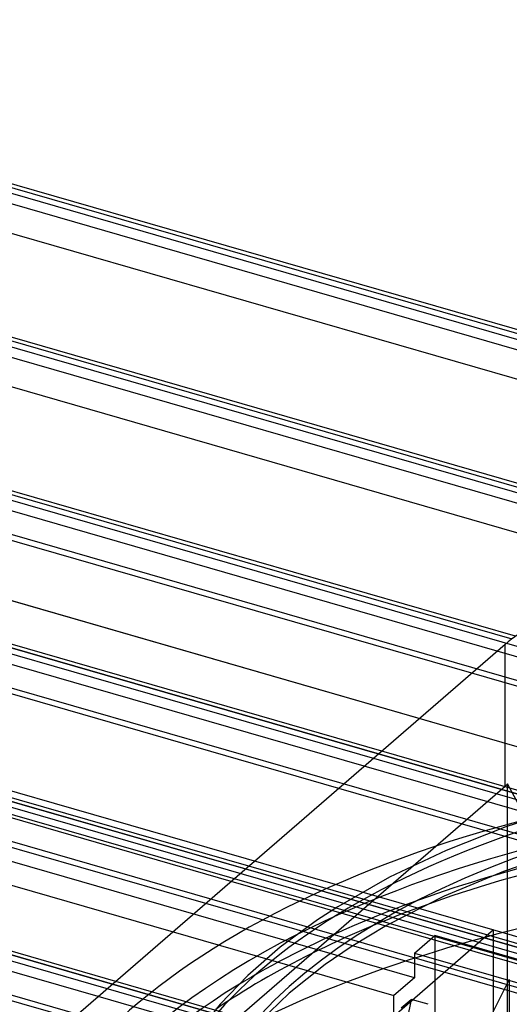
# Model space of a CAD drawing. Header units: millimetres. Extents: x -90 to 88, y -53 to 62.
# Tile 44 of 74: x -27 to -15, y 38 to 62. Entities that reach past the tile are written whole.
import ezdxf

# ---------------------------------------------------------------- set-up
doc = ezdxf.new("R2010")
doc.units = ezdxf.units.MM
doc.layers.add('MAIN-1', color=7, linetype='Continuous')
doc.layers.add('MAIN-2', color=7, linetype='Continuous')

msp = doc.modelspace()

# ---------------------------------------------------------------- linework, layer by layer
at = {"layer": 'MAIN-1'}
for p, q in [((87.038, 24.614), (-41.261, 61.65)), ((-40.903, 61.46), (86.403, 24.71)), ((86.053, 24.407), (-41.253, 61.157)), ((86.949, 23.426), (-42.649, 60.838)), ((-11.649, 49.35), (-44.511, 58.836)), ((-44.153, 58.645), (-11.768, 49.296)), ((-12.224, 49.024), (-44.503, 58.342)), ((-12.791, 48.466), (-45.899, 58.023)), ((-15.041, 46.576), (-47.761, 56.021)), ((-47.403, 55.831), (-15.127, 46.513)), ((-15.485, 46.213), (-47.753, 55.527)), ((-16.11, 45.671), (-49.149, 55.209)), ((-18.31, 43.767), (-51.011, 53.207)), ((-50.653, 53.016), (-18.385, 43.701)), ((-18.735, 43.398), (-51.003, 52.713)), ((-19.36, 42.857), (-52.399, 52.394)), ((-21.56, 40.952), (-54.261, 50.392)), ((-53.903, 50.201), (-21.635, 40.887)), ((-21.985, 40.583), (-54.253, 49.898)), ((-22.61, 40.042), (-55.649, 49.58)), ((-24.81, 38.138), (-57.511, 47.578)), ((-57.153, 47.387), (-24.885, 38.072)), ((-30.828, 47.293), (74.828, 16.793)), ((-25.235, 37.769), (-57.503, 47.084)), ((-25.86, 37.228), (-58.899, 46.765)), ((-15.294, 46.379), (-35.294, 29.058)), ((-13.743, 42.416), (-15.275, 41.915)), ((-15.275, 41.915), (-16.737, 41.339)), ((-16.737, 41.339), (-18.121, 40.684)), ((-13.682, 41.388), (-15.338, 40.827)), ((-18.121, 40.684), (-19.385, 39.964)), ((-15.338, 40.827), (-16.787, 40.222)), ((-16.787, 40.222), (-18.192, 39.505)), ((-19.385, 39.964), (-19.88, 39.642)), ((-19.88, 39.642), (-20.789, 38.974)), ((-18.192, 39.505), (-19.06, 38.986)), ((-20.789, 38.974), (-21.582, 38.285)), ((-19.06, 38.986), (-19.688, 38.553)), ((-19.688, 38.553), (-20.571, 37.854)), ((-21.582, 38.285), (-22.258, 37.581)), ((-20.571, 37.854), (-21.283, 37.166)), ((-22.258, 37.581), (-22.708, 37.022))]:
    msp.add_line(p, q, dxfattribs=at)
for centre, major_axis, start_param, end_param in [((-10.964, 45.129), (5, 0), 2.147128, 2.617994), ((-3.259, 33.194), (19.814, 0), 1.895539, 3.141584), ((-3.643, 31.468), (-24, 0), -1.096823, 0.132113), ((-3.643, 30.602), (-23.5, 0), -1.323485, -1.032954), ((-3.643, 30.602), (-23.203, 0), -1.322552, -0.942825), ((-3.643, 31.035), (-23.5, 0), -0.777658, 0.000012), ((-3.259, 33.194), (-13.395, 0), -1.173051, 0.000106), ((-3.643, 30.602), (-23.5, 0), -0.686375, -0.018427)]:
    msp.add_ellipse(centre, major_axis=major_axis, ratio=0.5, start_param=start_param, end_param=end_param, dxfattribs=at)
at = {"layer": 'MAIN-2'}
for p, q in [((-41.799, 61.574), (87.799, 24.163)), ((-45.049, 58.759), (84.549, 21.348)), ((-48.299, 55.945), (81.299, 18.533)), ((85.135, 16.589), (-43.235, 53.646)), ((-51.549, 53.13), (78.049, 15.719)), ((-42.385, 51.784), (88.385, 14.034)), ((85.135, 13.817), (-45.635, 51.567)), ((81.885, 13.774), (-46.485, 50.831)), ((-54.799, 50.316), (74.799, 12.904)), ((81.885, 11.003), (-48.885, 48.753)), ((-31.56, 48.659), (77.56, 17.159)), ((78.635, 10.96), (-49.735, 48.017)), ((-58.049, 47.501), (71.549, 10.09)), ((-15.294, 42.914), (-15.294, 46.379)), ((28.677, 33.464), (-15.485, 46.213)), ((78.635, 8.188), (-52.135, 45.938)), ((28.677, 32.742), (-16.11, 45.671)), ((75.385, 8.145), (-52.985, 45.202)), ((-31.194, 43.906), (76.194, 12.906)), ((-18.385, 43.701), (28.677, 30.115)), ((28.677, 30.203), (-18.31, 43.767)), ((28.677, 29.711), (-18.735, 43.398)), ((11.656, 30.959), (-30.828, 43.223)), ((-22.781, 36.43), (-15.294, 42.914)), ((28.677, 28.99), (-19.36, 42.857)), ((-15.233, 36.904), (-15.233, 42.966)), ((-13.515, 39.76), (-15.233, 42.966)), ((-17.51, 38.224), (-31.194, 42.174)), ((-30.828, 41.491), (-18.01, 37.791)), ((28.677, 26.45), (-21.56, 40.952)), ((-21.635, 40.887), (28.677, 26.363)), ((28.677, 25.958), (-21.985, 40.583)), ((4.898, 32.101), (-22.61, 40.042)), ((-15.577, 39.398), (-21.546, 34.228)), ((-17.51, 38.83), (-17.01, 39.263)), ((62.231, 16.388), (-17.01, 39.263)), ((-17.01, 39.263), (-17.01, 29.737)), ((-15.577, 32.359), (-15.577, 39.398)), ((-17.51, 38.83), (-17.51, 38.224)), ((-17.51, 38.83), (61.731, 15.955)), ((-24.885, 38.072), (6.353, 29.054)), ((6.348, 29.143), (-24.81, 38.138)), ((-17.51, 38.224), (-18.01, 37.791)), ((-15.192, 38.187), (-15.607, 37.353)), ((-15.192, 38.187), (-15.192, 33.127)), ((7.618, 28.285), (-25.235, 37.769)), ((-18.01, 28.871), (-18.01, 37.791)), ((-17.835, 37.49), (-17.594, 37.699)), ((-17.594, 37.699), (-17.687, 37.213)), ((-17.176, 37.579), (-17.594, 37.699))]:
    msp.add_line(p, q, dxfattribs=at)
for centre, major_axis, start_param, end_param in [((-3.259, 33.194), (20.814, 0), 1.888272, 3.141571), ((-10.964, 41.664), (5, 0), 2.594085, 2.617994), ((-3.643, 31.035), (-23.5, 0), -1.409032, -0.777658), ((-3.643, 30.602), (-23.5, 0), -1.032954, -0.686375), ((-3.643, 30.602), (-23.203, 0), -0.942825, -0.631943), ((-3.643, 28.004), (-25.5, 0), -1.173287, -0.721953), ((-3.259, 33.194), (-14.395, 0), -1.188793, 0.000113)]:
    msp.add_ellipse(centre, major_axis=major_axis, ratio=0.5, start_param=start_param, end_param=end_param, dxfattribs=at)

doc.saveas('drawing.dxf')
